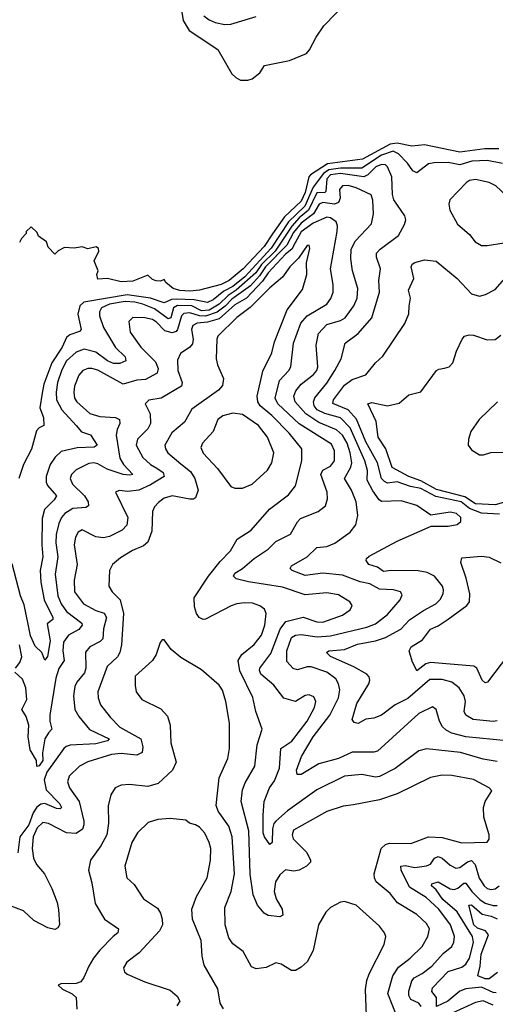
# Model space of a CAD drawing. Extents: x 2143765 to 2212931, y 878955 to 1017455.
# Tile 11 of 256: x 2152546 to 2154976, y 889019 to 894047. Entities that reach past the tile are written whole.
import ezdxf

# ---------------------------------------------------------------- set-up
doc = ezdxf.new("R2010")
doc.units = 0

msp = doc.modelspace()

# ---------------------------------------------------------------- linework, layer by layer
at = {"layer": '0CON20XD'}
for points in [[(2153365.8, 894135.8), (2153381.9, 894041.9), (2153411.4, 893991.4), (2153559.1, 893895), (2153630.9, 893770.8), (2153650.9, 893750.8), (2153675, 893738.5), (2153711.7, 893738.3), (2153734.7, 893745.3), (2153773.8, 893775), (2153796.4, 893813.6), (2153925, 893838.6), (2154011.2, 893875), (2154027.6, 893892.4), (2154061.7, 893958.3), (2154100.6, 894015), (2154225, 894142.5)], [(2153487.3, 894067.3), (2153515, 894045.4), (2153545, 894032.5), (2153595, 894022.3), (2153625, 894023.9), (2153755, 894062.8)], [(2154995, 893387.4), (2154922, 893388), (2154795, 893371), (2154615, 893408.3), (2154549.6, 893400.4), (2154475, 893415.7), (2154438.4, 893411.6), (2154298.2, 893335), (2154119.7, 893310.3), (2154031.9, 893255), (2154022.7, 893245), (2154005, 893164.1), (2153985, 893119.8), (2153899.3, 893040.7), (2153837.1, 892952.9), (2153795, 892889), (2153688.3, 892775), (2153616.9, 892715), (2153575.3, 892695.3), (2153465, 892665.9), (2153415, 892660.8), (2153365, 892664), (2153331.1, 892675), (2153292.5, 892705), (2153285, 892720), (2153265, 892712.5), (2153243, 892713), (2153225, 892720), (2153201.7, 892741.7), (2153125, 892711.2), (2153065, 892708.8), (2152995, 892726.2), (2152945, 892722.5), (2152940, 892745), (2152947.5, 892765), (2152927.5, 892815), (2152950, 892865), (2152948.3, 892878.3), (2152937.5, 892887.5), (2152895, 892877.5), (2152865, 892886.7), (2152825, 892880), (2152775, 892883.3), (2152743, 892867), (2152725, 892850), (2152692.5, 892885), (2152683, 892913), (2152641.7, 892941.7), (2152635, 892960), (2152605, 892990), (2152580, 892965), (2152580, 892955), (2152555, 892930), (2152545, 892910)], [(2155012.8, 893312.8), (2154935, 893328.3), (2154856.2, 893323.8), (2154795, 893306.5), (2154735, 893317.8), (2154663.4, 893316.6), (2154635, 893310.4), (2154575, 893265.4), (2154555, 893275.5), (2154526.9, 893315), (2154481.8, 893361.8), (2154454.9, 893374.9), (2154395, 893354.9), (2154295, 893288), (2154185, 893288.9), (2154125, 893280.9), (2154097.8, 893262.2), (2154045, 893190.9), (2154003.7, 893095), (2153919.5, 893015), (2153830.6, 892879.4), (2153696, 892734), (2153635, 892684.4), (2153589.3, 892660.7), (2153535, 892615.9), (2153505, 892602), (2153437.1, 892617.1), (2153345, 892620.3), (2153322.6, 892617.4), (2153285, 892600.7), (2153214.4, 892624.4), (2153095, 892642.2), (2152873.7, 892605), (2152854.1, 892585), (2152842.9, 892542.9), (2152860.5, 892465), (2152851.4, 892455), (2152801.7, 892438.3), (2152785, 892423.8), (2152763.9, 892375), (2152710.8, 892295), (2152669.5, 892185), (2152660.4, 892140.4), (2152649.1, 892065), (2152667.9, 892015), (2152670, 891975), (2152645, 891962.5), (2152632.6, 891947.4), (2152606, 891854), (2152565.6, 891775), (2152541.4, 891705)], [(2154985, 890466.7), (2154965, 890462.6), (2154863.5, 890473.5), (2154825.5, 890495), (2154816.9, 890515), (2154823.9, 890565), (2154816.7, 890595), (2154792.1, 890635), (2154754.4, 890664.4), (2154705, 890677.6), (2154642.3, 890677.7), (2154529.1, 890580.9), (2154465, 890548.9), (2154394.3, 890495), (2154355, 890480), (2154315, 890475.4), (2154275, 890453.9), (2154255, 890458.8), (2154245, 890474), (2154268.5, 890555), (2154329.7, 890655), (2154334.6, 890675), (2154331.3, 890691.3), (2154319.4, 890705), (2154253, 890743), (2154134.4, 890795), (2154113.8, 890815), (2154125.7, 890824.3), (2154205, 890830.9), (2154272.5, 890857.5), (2154365, 890874.8), (2154415, 890892.3), (2154493.8, 890935), (2154537.7, 890982.3), (2154610.1, 891029.9), (2154672.9, 891065), (2154695, 891086.5), (2154710, 891115), (2154712, 891135), (2154705.9, 891155), (2154665.5, 891205), (2154627.5, 891225), (2154582.2, 891232.2), (2154445, 891234.8), (2154405, 891229.1), (2154375, 891250.8), (2154330, 891265), (2154315.7, 891285), (2154317.5, 891295), (2154331.7, 891308.3), (2154475.3, 891384.7), (2154649.1, 891460.9), (2154735, 891460), (2154780.7, 891469.3), (2154800.8, 891485), (2154800, 891505), (2154777.5, 891525), (2154745, 891533.1), (2154646.4, 891516.4), (2154575, 891567.1), (2154495, 891590.9), (2154395, 891586.7), (2154382.5, 891595), (2154351.2, 891641.2), (2154322, 891695), (2154323.2, 891745), (2154309.8, 891795), (2154235, 891963), (2154185, 892013.2), (2154105, 892035.7), (2154066.1, 892055), (2154050.4, 892075), (2154047.3, 892095), (2154053.9, 892116.1), (2154115, 892191.6), (2154157.1, 892255), (2154189.1, 892315), (2154210, 892395), (2154274.8, 892445.2), (2154345.3, 892525), (2154385.3, 892655), (2154382, 892715), (2154388.9, 892775), (2154369.2, 892835), (2154370, 892855), (2154387.5, 892875), (2154481.5, 892945), (2154511.7, 893001.7), (2154518.5, 893025), (2154514.5, 893045), (2154457.8, 893127.8), (2154451.2, 893155), (2154446.8, 893245), (2154425.2, 893295.2), (2154415.2, 893305.2), (2154395, 893306.7), (2154365.9, 893295), (2154324.6, 893255.4), (2154305, 893244.9), (2154185, 893261.3), (2154135, 893254.9), (2154115.8, 893235), (2154109.6, 893170.4), (2154104.8, 893165.2), (2154065, 893163.2), (2154021.4, 893075), (2153975, 893035.4), (2153937.2, 892992.8), (2153851.7, 892865), (2153782.4, 892797.6), (2153753, 892755), (2153652.1, 892665), (2153610.7, 892639.3), (2153565.4, 892595), (2153515, 892564.3), (2153475, 892560.8), (2153425, 892585.1), (2153352.8, 892587.2), (2153331.4, 892575), (2153317.8, 892525), (2153305, 892519), (2153235, 892569.9), (2153176, 892595), (2153135, 892604.2), (2153085, 892607.3), (2153005.8, 892595), (2152964.3, 892575.7), (2152954.7, 892555), (2152954, 892535), (2152973.8, 892475), (2153035, 892373.4), (2153084.6, 892325), (2153087.8, 892305), (2153058, 892292), (2153025, 892292.2), (2152995, 892304.8), (2152935, 892349.1), (2152876.1, 892363.9), (2152835, 892348.6), (2152786.2, 892305), (2152761.3, 892258.7), (2152739.4, 892195), (2152732.1, 892145), (2152734.4, 892105), (2152761.2, 892055), (2152835.3, 891975), (2152862.9, 891942.9), (2152907.8, 891927.8), (2152941.5, 891875), (2152926.2, 891865), (2152839.4, 891860.6), (2152757.6, 891842.4), (2152726.9, 891813.1), (2152701.3, 891775), (2152681.8, 891715), (2152682, 891685), (2152688.5, 891668.5), (2152733.8, 891615), (2152723.2, 891595), (2152673.3, 891546.7), (2152660.8, 891499.2), (2152659.6, 891365), (2152665.2, 891305), (2152651.5, 891235), (2152654.4, 891175), (2152671, 891085), (2152715.4, 890994.6), (2152715.3, 890984.7), (2152687.3, 890962.7), (2152701.7, 890875), (2152687.9, 890795), (2152675, 890776.2), (2152658.8, 890815), (2152625, 890848.8), (2152601.5, 890901.5), (2152590.1, 890960.1), (2152568.8, 891058.8), (2152550.4, 891105), (2152507.9, 891267.9)], [(2154905, 892894.4), (2154935, 892894.5), (2155021.7, 892908.3), (2155150.8, 892989.2), (2155245, 893112), (2155250.8, 893135), (2155244.2, 893145), (2155215, 893167.5), (2155185, 893175.4), (2155113.8, 893136.2), (2155065, 893131.8), (2155035.7, 893145), (2154978.7, 893198.7), (2154945, 893216), (2154875, 893231.6), (2154845, 893225.3), (2154829.6, 893215), (2154743.4, 893126.6), (2154738.6, 893105), (2154743.1, 893075), (2154782.4, 893002.4), (2154845, 892950), (2154873.1, 892913.1), (2154905, 892894.4)], [(2155035, 890365.3), (2154825.2, 890385.2), (2154753.8, 890403.8), (2154725, 890419.1), (2154706.8, 890436.8), (2154691.6, 890465), (2154674.2, 890525), (2154655, 890538.6), (2154585, 890504.5), (2154375, 890312.3), (2154355, 890306.5), (2154245, 890306.9), (2154175, 890275.3), (2154075, 890247.4), (2153985, 890192.3), (2153963.2, 890193.2), (2153960.7, 890215), (2153986.6, 890285), (2154045, 890384.7), (2154130, 890495), (2154175.7, 890585), (2154181.1, 890625), (2154175, 890656), (2154161.7, 890681.7), (2154115.4, 890715.4), (2154035, 890743), (2154015, 890743), (2153965, 890727.3), (2153944.1, 890734.1), (2153910.6, 890770.6), (2153911.6, 890825), (2153935, 890891.5), (2153955.2, 890904.8), (2153985, 890907.7), (2154065.8, 890895.8), (2154135, 890901.3), (2154319.2, 890945), (2154365, 890962.5), (2154425, 891010.4), (2154490, 891085), (2154500.8, 891110.8), (2154491.2, 891125), (2154455.3, 891135.3), (2154385, 891139.6), (2154335, 891165.8), (2154285, 891176), (2154195, 891210.5), (2154095, 891220.6), (2154005, 891209.6), (2153938, 891235), (2153927.5, 891245), (2153935, 891258.1), (2154015.2, 891304.8), (2154065, 891352.5), (2154115, 891356.6), (2154156.3, 891373.7), (2154235, 891430.5), (2154262.9, 891467.1), (2154273.9, 891515), (2154266, 891585), (2154241.8, 891645), (2154205.3, 891705), (2154238.2, 891761.8), (2154243, 891785), (2154235.4, 891835), (2154218.6, 891885), (2154194.9, 891924.9), (2154165, 891953.1), (2154075, 891990.9), (2154009, 892035), (2153952.9, 892095), (2153946.3, 892125), (2153957.4, 892152.6), (2153984.1, 892185), (2154048.2, 892235), (2154064.1, 892255), (2154069.7, 892275), (2154060.3, 892385), (2154072.2, 892445), (2154115, 892490.8), (2154185, 892511.1), (2154208.5, 892525), (2154254.1, 892585), (2154270.3, 892625), (2154274, 892675), (2154246.1, 892765), (2154238.8, 892825), (2154240, 892875), (2154262.3, 892917.7), (2154343.8, 893005), (2154353.3, 893055), (2154350, 893125), (2154341.8, 893151.8), (2154265, 893188.4), (2154225, 893200.9), (2154195, 893198.8), (2154181, 893179), (2154183.4, 893135), (2154175, 893113.5), (2154155, 893104.2), (2154095, 893113.5), (2154075.8, 893104.2), (2154048, 893055), (2153985, 893008.4), (2153945, 892960.1), (2153911.1, 892895), (2153802.2, 892785), (2153771.1, 892738.9), (2153725, 892687.8), (2153629.5, 892620.5), (2153596, 892584), (2153555.8, 892554.2), (2153495, 892532.5), (2153464.5, 892534.5), (2153415, 892550.1), (2153385, 892547), (2153373.2, 892535), (2153352.8, 892465), (2153345, 892454.8), (2153325, 892448.6), (2153287.4, 892457.4), (2153245, 892502.8), (2153225, 892516), (2153184.8, 892525.2), (2153125, 892525.4), (2153104.5, 892505), (2153111.3, 892451.3)], [(2154985, 890258.8), (2154915, 890270.8), (2154798.8, 890305), (2154624.6, 890324.6), (2154585, 890312.9), (2154465, 890223.8), (2154385, 890182), (2154365, 890179.6), (2154295, 890192), (2154205, 890184.7), (2154065.2, 890114.8), (2153915, 890006.7), (2153854.7, 889955), (2153845, 889943.3), (2153838.1, 889915), (2153835.4, 889845), (2153825, 889836.2), (2153796.8, 889875), (2153790, 889895), (2153790.7, 889985), (2153795.4, 890055), (2153823.2, 890125), (2153848.9, 890161.1), (2153873.3, 890225), (2153880.8, 890325), (2153936.4, 890363.6), (2154015, 890464.6), (2154053.2, 890535), (2154059.6, 890565), (2154049.8, 890589.8), (2154025, 890599.4), (2154005, 890596.5), (2153955, 890565.4), (2153895, 890582.7), (2153845, 890649.6), (2153779.1, 890705), (2153771.6, 890725), (2153774, 890735), (2153829.8, 890810.2), (2153877.7, 890935), (2153905.9, 890974.1), (2153995, 890995.8), (2154065, 890972.5), (2154095, 890970.5), (2154195, 891006.9), (2154235, 891032.9), (2154244.3, 891055), (2154232.9, 891075), (2154175, 891110), (2154115, 891121.1), (2154005, 891110.7), (2153888.5, 891148.5), (2153715, 891176.1), (2153652.5, 891192.5), (2153638.5, 891205), (2153645, 891220), (2153685, 891244), (2153744, 891296), (2153815, 891343.2), (2153855, 891382.9), (2153930.7, 891419.3), (2153965, 891483.1), (2153980.9, 891499.1), (2154072, 891535), (2154108.1, 891565), (2154119.1, 891600.9), (2154118, 891635), (2154084.7, 891725), (2154095, 891747.5), (2154135, 891766.9), (2154154, 891795), (2154155.3, 891845), (2154138.9, 891878.9), (2153975, 891982.6), (2153865.8, 892085), (2153851, 892115), (2153874.3, 892205), (2153922, 892255), (2153932.2, 892275), (2153944.7, 892395), (2153982.5, 892497.5), (2154015.2, 892534.8), (2154115.5, 892595), (2154136.3, 892623.7), (2154147.8, 892655), (2154148.6, 892695), (2154134.7, 892775), (2154168.1, 892965), (2154170.7, 892995), (2154162.9, 893015), (2154135, 893034.7), (2154115, 893038.7), (2154045, 893008.6), (2153985, 892964.1), (2153953.1, 892906.9), (2153936.3, 892875), (2153905, 892850.3), (2153815, 892755.1), (2153787.6, 892712.4), (2153704.3, 892625.7), (2153645, 892590.7), (2153565, 892518.9), (2153505, 892502.7), (2153452.8, 892497.2), (2153430.7, 892485), (2153424.7, 892465), (2153431.9, 892415), (2153428.4, 892391.6), (2153415.6, 892375), (2153367.5, 892342.5), (2153352.4, 892307.6), (2153354.7, 892255.3), (2153376.2, 892195), (2153372.5, 892175), (2153269.2, 892115), (2153206.3, 892103.7), (2153187.5, 892085), (2153212.7, 892035), (2153214.6, 891985), (2153201.8, 891958.2), (2153147.9, 891905), (2153141.6, 891875), (2153175, 891812.1), (2153214.6, 891775), (2153247.2, 891757.2), (2153279.4, 891735), (2153283.8, 891715), (2153215, 891671.6), (2153155, 891644.8), (2153098.6, 891638.6), (2153055, 891643.3), (2153036, 891635), (2153098.8, 891505), (2153093.9, 891466.1), (2153069.4, 891440.6), (2153005, 891407.8), (2152975, 891401.8), (2152935, 891406.6), (2152865, 891442.5), (2152845, 891430.6), (2152831.3, 891405), (2152824.1, 891365), (2152840, 891265), (2152823.8, 891185), (2152826.9, 891125), (2152872.9, 891065), (2152935, 891029.5), (2152977.2, 891017.2), (2152989.7, 890995), (2152975, 890936.2), (2152970.8, 890885), (2152957.8, 890872.2), (2152904.5, 890845), (2152883.3, 890816.7), (2152883.8, 890735), (2152877.5, 890712.5), (2152838.2, 890665), (2152827.4, 890642.6), (2152820.5, 890595), (2152828.8, 890525), (2152849, 890489), (2152903.2, 890423.2), (2153003.6, 890375), (2152995, 890364), (2152935, 890348.6), (2152805, 890343.4), (2152783.6, 890336.4), (2152771.2, 890325), (2152685.6, 890205), (2152670.6, 890165), (2152681.2, 890115), (2152749.4, 890045), (2152759.6, 890025), (2152752.4, 890017.6), (2152735, 890018.4), (2152675, 890045.2), (2152655, 890041.3), (2152634.2, 890025.8), (2152615, 889996.8), (2152593.7, 889935), (2152547.8, 889875), (2152537.1, 889792.9)], [(2154478.2, 888945), (2154427.9, 889075), (2154452.9, 889165), (2154481.5, 889208.5), (2154541.8, 889255), (2154602.7, 889315), (2154631.5, 889365), (2154639.6, 889405), (2154625, 889432.5), (2154575, 889477.9), (2154477.3, 889537.3), (2154439.1, 889585), (2154368.4, 889645), (2154358.8, 889665), (2154357.6, 889685), (2154373.6, 889746.4), (2154392.6, 889815), (2154415, 889835.3), (2154435, 889842.4), (2154545, 889840.9), (2154635.4, 889874.6), (2154705, 889871.3), (2154805, 889843.9), (2154935, 889847.1), (2154945, 889863.3), (2154945.3, 889885), (2154918.1, 889975), (2154915.6, 890024.4), (2154924.8, 890055.2), (2154958.8, 890108.8), (2154945.4, 890125.4), (2154865, 890168), (2154755, 890188), (2154705, 890189.6), (2154645, 890176.9), (2154475, 890093.6), (2154385, 890063.8), (2154251.9, 890038.1), (2154198.3, 890031.7), (2154115, 890003.9), (2153945, 889907.8), (2153939.2, 889885), (2153943.5, 889865), (2154012.5, 889795), (2154032.9, 889755), (2154032.5, 889745), (2154012, 889725), (2153975, 889704.4), (2153945, 889699.4), (2153905, 889705.5), (2153875, 889680), (2153853.6, 889645), (2153845.9, 889595), (2153857.2, 889557.2), (2153888, 889505), (2153890, 889475), (2153875, 889466.7), (2153815, 889473.1), (2153796, 889485), (2153761.9, 889525), (2153738.6, 889578.6), (2153723.4, 889683.4), (2153717.5, 889905), (2153678.4, 890055), (2153684.7, 890115), (2153699, 890151), (2153746.8, 890235), (2153758.9, 890345), (2153784.5, 890425), (2153752.7, 890515), (2153736.6, 890586.6), (2153671.8, 890721.8), (2153663.3, 890775), (2153680.4, 890805), (2153745, 890856.9), (2153782.4, 890905), (2153797.9, 890955), (2153805.4, 891015.4), (2153797.3, 891037.3), (2153774, 891054), (2153735, 891066.9), (2153695, 891069.2), (2153655, 891064.6), (2153625.9, 891054.1), (2153495, 890985.6), (2153483.4, 890983.4), (2153463.8, 890993.8), (2153449.4, 891015), (2153438.9, 891048.9), (2153438.2, 891095), (2153511.6, 891205), (2153570.3, 891279.7), (2153623.6, 891335), (2153658.1, 891395), (2153729.7, 891440.3), (2153821.9, 891548.1), (2153919.1, 891620.9), (2153955, 891666.7), (2153988.5, 891795), (2153987.5, 891855), (2153922.4, 891935), (2153833.7, 892025), (2153775, 892074.7), (2153763.7, 892095), (2153759.3, 892125), (2153788.2, 892251.8), (2153834.1, 892345), (2153848.2, 892401.8), (2153913.2, 892565), (2153991.2, 892668.8), (2154013.5, 892745), (2154011.9, 892805), (2154028.1, 892878.1), (2154025.6, 892895.6), (2154015, 892894), (2153971.5, 892828.5), (2153927.1, 892785), (2153888.5, 892731.5), (2153825, 892677.9), (2153723.4, 892576.7), (2153655, 892526.2), (2153559.4, 892430.6), (2153553.1, 892415), (2153549.6, 892315), (2153556.4, 892285), (2153588.1, 892215), (2153581.7, 892178.3), (2153561.5, 892155), (2153425, 892058.5), (2153388.6, 891991.4), (2153323.4, 891936.6), (2153288.2, 891875), (2153290.4, 891855), (2153303.6, 891835), (2153369.2, 891779.2), (2153419.6, 891739.6), (2153441.6, 891705), (2153458.4, 891645), (2153445, 891605.8), (2153435, 891598.9), (2153415, 891597.9), (2153324.7, 891615.3), (2153285, 891603.1), (2153255, 891582.1), (2153235, 891559.4), (2153225.4, 891535), (2153220.8, 891435), (2153200.7, 891379.3), (2153178.9, 891361.1), (2153122.7, 891337.3), (2153060.9, 891299.1), (2153020, 891265), (2153004.5, 891235), (2153000.9, 891155), (2153018.5, 891125), (2153059.3, 891085), (2153075.8, 891015), (2153065.9, 890855), (2153057.7, 890815), (2153045.7, 890794.3), (2152993.8, 890745), (2152946.2, 890615), (2152947.7, 890585), (2152958.8, 890548.8), (2153008.8, 890485), (2153058.5, 890435), (2153165.3, 890375.3), (2153175.4, 890334.6), (2153171.9, 890305), (2153145, 890291.5), (2153065, 890300), (2153015, 890295.7), (2152895, 890258.2), (2152852.2, 890235), (2152799.5, 890185), (2152791.2, 890155), (2152801.5, 890125), (2152849.7, 890055), (2152873.7, 889955), (2152874.7, 889935), (2152866.7, 889913.3), (2152835, 889891.5), (2152785.5, 889894.5), (2152692.9, 889942.9), (2152665, 889948.5), (2152635, 889919.7), (2152615.2, 889875), (2152609.8, 889815), (2152616.4, 889765), (2152633, 889733), (2152673.2, 889685), (2152710.4, 889610.4), (2152738.5, 889538.5), (2152744.1, 889504.1)], [(2154997.2, 891522.8), (2154905, 891527.8), (2154845, 891551), (2154801.2, 891585), (2154671.6, 891611.6), (2154595, 891652.4), (2154542.8, 891662.8), (2154475, 891686.6), (2154425, 891681.1), (2154409.3, 891689.3), (2154394.5, 891705), (2154373.6, 891785), (2154315, 891890.8), (2154266.7, 892006.7), (2154224.3, 892054.3), (2154146.8, 892086.7), (2154150.2, 892105), (2154205, 892180.3), (2154245, 892209.4), (2154315, 892232.9), (2154364.7, 892295.3), (2154401.2, 892328.8), (2154514.5, 892495.5), (2154534.4, 892545), (2154536.6, 892583.4), (2154542.5, 892625), (2154533.6, 892665), (2154559.5, 892725), (2154546.9, 892785), (2154551.7, 892798.3), (2154565, 892807.7), (2154615, 892820), (2154674.2, 892814.2), (2154781.1, 892725), (2154855, 892647.1), (2154895, 892634.4), (2154927, 892643), (2154975, 892668.9), (2155039.2, 892740.8)], [(2153111.3, 892451.3), (2153165.4, 892375), (2153239.3, 892299.3), (2153254.1, 892265), (2153248.5, 892241.5), (2153189.5, 892210.5), (2153145, 892206.2), (2153075, 892186.6), (2152945, 892256.9), (2152915, 892266.3), (2152894.3, 892265.7), (2152869.5, 892255), (2152848.5, 892231.5), (2152826.8, 892175), (2152822.8, 892145), (2152826.5, 892115), (2152838, 892095), (2152905, 892036.2), (2152955, 892020.4), (2153036.2, 892016.2), (2153055.5, 892005), (2153057.9, 891985), (2153043.9, 891955), (2153039.4, 891925), (2153057.7, 891807.7), (2153076.8, 891775), (2153124.2, 891725), (2153109.5, 891720.5), (2153075, 891724.8), (2152992.5, 891752.5), (2152945, 891779.5), (2152925, 891784.2), (2152899.6, 891780.4), (2152835, 891747.9), (2152811.5, 891725), (2152803.8, 891705), (2152816.2, 891675), (2152877.9, 891615), (2152895.3, 891585), (2152898.5, 891565), (2152884.1, 891555.9), (2152818.5, 891551.5), (2152777.3, 891525), (2152760.5, 891505), (2152747.1, 891475), (2152732.5, 891417.5), (2152730.2, 891375), (2152741.9, 891305), (2152727.2, 891215), (2152740.8, 891105), (2152757.9, 891065), (2152785.4, 891025.4), (2152863.1, 890965), (2152865.6, 890955), (2152847.6, 890932.4), (2152795, 890904.6), (2152770.8, 890869.2), (2152766.7, 890825), (2152773.8, 890775), (2152745.6, 890734.4), (2152731.3, 890685), (2152700.3, 890495), (2152700.3, 890465), (2152710.4, 890425), (2152693.7, 890406.3), (2152674.3, 890375), (2152662.9, 890302.9), (2152665.2, 890265), (2152645, 890237.5), (2152634.4, 890234.4), (2152632.3, 890265), (2152599.6, 890319.6), (2152589.3, 890385), (2152592.8, 890445), (2152579, 890489), (2152556.9, 890525), (2152582.2, 890575), (2152576.9, 890635), (2152559.8, 890679.8), (2152522.1, 890715)], [(2155065, 891594.4), (2154975, 891569.2), (2154875.6, 891575), (2154821, 891611), (2154675, 891647.4), (2154595, 891692.7), (2154534, 891714), (2154450, 891760), (2154417.2, 891855), (2154378.1, 891915), (2154367.6, 891995), (2154324.2, 892085), (2154345, 892091.8), (2154425.4, 892074.6), (2154485, 892089.4), (2154535, 892132), (2154595, 892146), (2154676, 892255), (2154686.9, 892263.1), (2154717.1, 892267.1), (2154740, 892275), (2154758.6, 892295), (2154778, 892355), (2154806.2, 892415), (2154819.5, 892430.5), (2154842.3, 892437.7), (2154865, 892436), (2154935, 892411.9), (2154975, 892413.6), (2155005, 892436.5)], [(2154988.1, 892095), (2154894.3, 892005.7), (2154850.9, 891945), (2154838.8, 891905), (2154837.6, 891875), (2154855, 891850.4), (2154895.6, 891824.4), (2154915.6, 891824.4), (2154953.4, 891836.6), (2155075, 891838.5)], [(2153645, 891654.3), (2153685, 891654.4), (2153734.2, 891675), (2153813, 891747), (2153834.5, 891785), (2153845.4, 891835), (2153812.8, 891915), (2153766, 891975), (2153685, 892031.1), (2153635, 892037.3), (2153585, 892023.5), (2153559.4, 892005), (2153535.3, 891945), (2153480.4, 891885), (2153472.1, 891862.1), (2153484.2, 891834.2), (2153556.4, 891755), (2153625, 891664), (2153645, 891654.3)], [(2155043.8, 890806.2), (2154935.9, 890664.1), (2154925, 890661.1), (2154909.5, 890675), (2154881.9, 890735), (2154866.7, 890746.7), (2154645, 890764.3), (2154621.5, 890758.5), (2154575, 890722), (2154551.8, 890771.8), (2154535.8, 890825), (2154545.7, 890845), (2154605, 890880.5), (2154645.8, 890934.2), (2154685, 890951.2), (2154735, 890985.4), (2154830.5, 891055), (2154844.6, 891075), (2154846.7, 891115), (2154827.9, 891195), (2154800.8, 891275), (2154805, 891298.8), (2154905, 891307.5), (2154945, 891303.3), (2155005, 891274.4)], [(2152525.4, 890735), (2152547.8, 890765), (2152556.9, 890793.1), (2152545.4, 890855)], [(2154318.7, 888961.3), (2154312.5, 889095), (2154319.5, 889140.5), (2154332.3, 889175), (2154409.1, 889325), (2154416.9, 889365), (2154410, 889385), (2154385, 889418.6), (2154265.4, 889525.4), (2154205, 889544), (2154185, 889540.8), (2154135, 889514.2), (2154110.7, 889489.3), (2154072.2, 889425), (2154046.4, 889293.7), (2154015, 889236), (2153985, 889208.6), (2153955, 889192.5), (2153935, 889192), (2153882.5, 889225), (2153855, 889230.8), (2153805, 889208.1), (2153755, 889200.6), (2153731.2, 889211.2), (2153688.6, 889288.6), (2153635, 889328.1), (2153615, 889358.8), (2153596.2, 889425), (2153594.4, 889514.4), (2153625.9, 889595), (2153643.2, 889685), (2153632.5, 889875), (2153615, 889928.9), (2153560.8, 890005), (2153550.4, 890035), (2153566.1, 890175), (2153609.6, 890275), (2153618.5, 890325), (2153617.9, 890455), (2153600, 890565), (2153582.9, 890622.9), (2153565, 890648.6), (2153475, 890727.5), (2153369.8, 890789.8), (2153320.4, 890830.4), (2153285, 890880), (2153275, 890880), (2153263.9, 890866.1), (2153243.1, 890805), (2153225.6, 890775), (2153136.9, 890695), (2153136.6, 890646.6), (2153141.9, 890615), (2153170, 890575), (2153267.4, 890527.4), (2153301.1, 890491.1), (2153315.4, 890445), (2153318.2, 890355), (2153346.5, 890255), (2153327.5, 890215), (2153253.4, 890146.6), (2153201.7, 890131.7), (2153107.6, 890142.4), (2153065, 890138.5), (2153034.2, 890125), (2153011.5, 890088.5), (2152997.6, 890032.4), (2153000.6, 889945), (2152991.1, 889885), (2152961, 889829), (2152908.1, 889755), (2152897.5, 889705), (2152915, 889640), (2152932.2, 889535), (2152980, 889455), (2153050.8, 889405), (2153048, 889385), (2153024.7, 889365.3), (2152955, 889296.2), (2152923.1, 889255), (2152898.7, 889215), (2152874.2, 889155.8), (2152858.1, 889135), (2152835, 889126.1), (2152756.2, 889123.8), (2152743, 889117), (2152765, 889096.2), (2152815, 889072.9), (2152834, 889055), (2152838.8, 888995)], [(2153586.8, 888996.8), (2153570.6, 889025), (2153557.8, 889097.8), (2153488.7, 889218.7), (2153477.8, 889265), (2153472.7, 889345), (2153429.2, 889455), (2153425.5, 889505), (2153450.1, 889569.9), (2153504.1, 889665), (2153521.2, 889755), (2153523.2, 889815), (2153514.6, 889845), (2153492.6, 889892.6), (2153465, 889923.5), (2153445, 889936.2), (2153413.9, 889943.9), (2153395, 889959.2), (2153315, 889968), (2153252.7, 889962.7), (2153203, 889947), (2153148.9, 889895), (2153118.5, 889845), (2153083.6, 889725), (2153094.2, 889665), (2153131.4, 889631.4), (2153178, 889558), (2153250.2, 889510.2), (2153265.6, 889485), (2153274.4, 889455), (2153275.8, 889425), (2153260, 889395), (2153157.5, 889282.5), (2153093.3, 889235), (2153076.7, 889205), (2153081.4, 889185), (2153095, 889173.5), (2153185, 889134.4), (2153315, 889090.8), (2153351.2, 889061.2), (2153364, 889035), (2153348.7, 889011.3)], [(2154598.2, 889008.2), (2154585.8, 889025.8), (2154545, 889044.2), (2154534.3, 889065), (2154534, 889086), (2154550.2, 889139.8), (2154561.8, 889155), (2154602.7, 889177.3), (2154651.3, 889215), (2154710.7, 889279.3), (2154754.5, 889315), (2154765, 889336.2), (2154768.2, 889365), (2154748.1, 889425), (2154686.9, 889505), (2154622.4, 889565), (2154537.2, 889617.2), (2154494.6, 889705), (2154493.1, 889725), (2154515, 889728.8), (2154565, 889718.1), (2154625, 889726.2), (2154645, 889735.6), (2154665, 889766.1), (2154685, 889773.6), (2154705, 889765.8), (2154745, 889730.3), (2154775, 889715.3), (2154795, 889718.6), (2154835, 889746.7), (2154855, 889753.5), (2154873.4, 889733.4), (2154893.6, 889663.6), (2154918.9, 889625), (2154935, 889610.8), (2154955, 889605.3), (2154975, 889609.1), (2154995.9, 889625)], [(2154981.5, 889078.5), (2154965, 889079.8), (2154905, 889106.2), (2154825, 889098.6), (2154795, 889085.8), (2154733.1, 889035), (2154675, 889007.5), (2154676.6, 889055), (2154651.5, 889085), (2154655, 889103.1), (2154735, 889187.1), (2154805, 889209.3), (2154825.8, 889225), (2154843.6, 889255), (2154864, 889335), (2154859.8, 889365), (2154781.9, 889491.9), (2154708.2, 889555), (2154673.4, 889603.4), (2154650, 889625), (2154651.4, 889635), (2154685, 889645.3), (2154745, 889608.4), (2154766, 889605), (2154785, 889612.6), (2154815, 889637.8), (2154825, 889638.2), (2154856.9, 889595), (2154898, 889555), (2154925, 889536.6), (2154965, 889523.8), (2154985, 889523.7)], [(2152744.1, 889504.1), (2152750.5, 889425), (2152740.9, 889409.1), (2152725, 889401.8), (2152689.5, 889409.5), (2152618.1, 889448.1), (2152565, 889496.2), (2152495, 889524.5)], [(2154987.7, 889182.3), (2154945, 889149.1), (2154925, 889149.6), (2154887.5, 889165), (2154899.6, 889215), (2154904.1, 889275), (2154940.9, 889375), (2154926.7, 889395), (2154885, 889407.9), (2154867.1, 889425), (2154840.4, 889525), (2154855, 889527.2), (2154909, 889479), (2154955, 889469.5), (2154985, 889456.1)], [(2154965, 889014.4), (2154915, 889037.6), (2154875, 889028.9), (2154755.9, 888974.1)]]:
    msp.add_lwpolyline(points, dxfattribs=at)

doc.saveas('drawing.dxf')
